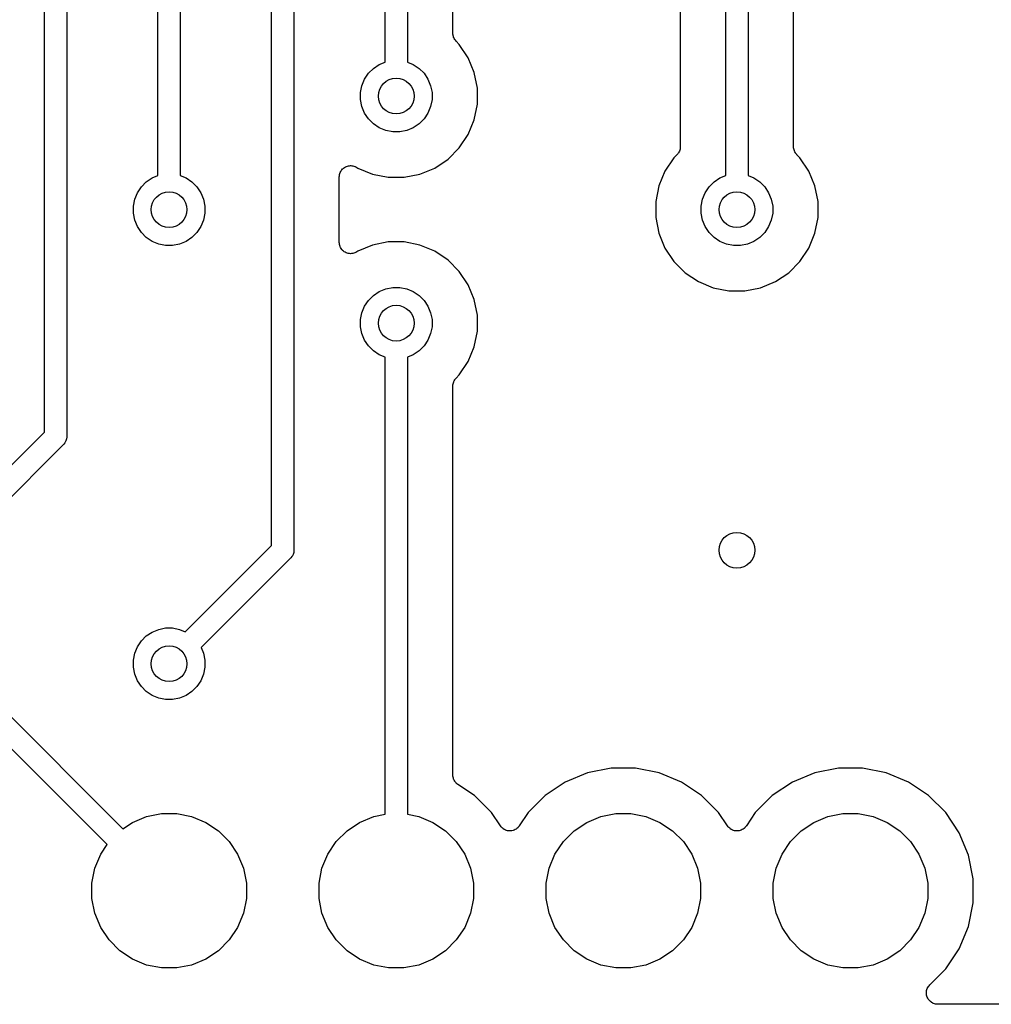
# Model space of a CAD drawing. Extents: x 4.65 to 8.55, y -5.31 to -3.29.
# Tile 17 of 29: x 6.93 to 7.36, y -5.3 to -4.87. Entities that reach past the tile are written whole.
import ezdxf

# ---------------------------------------------------------------- set-up
doc = ezdxf.new("R2010")
doc.units = 0
doc.header["$MEASUREMENT"] = 0
doc.layers.add('BLACK', color=7, linetype='CONTINUOUS')

msp = doc.modelspace()

# ---------------------------------------------------------------- linework, layer by layer
at = {"layer": 'BLACK', "linetype": 'CONTINUOUS'}
for p, q in [((6.94508, -5.04796), (6.94508, -4.05024)), ((6.95492, -4.05204), (6.95492, -5.04976)), ((7.00492, -4.15204), (7.00492, -4.93499)), ((7.04508, -5.09796), (7.04508, -4.23346)), ((7.05492, -4.23346), (7.05492, -5.09976)), ((7.25492, -4.25204), (7.25492, -4.93499)), ((7.27492, -4.92229), (7.27492, -4.26239)), ((7.09508, -4.88499), (7.09508, -4.36501)), ((7.10492, -4.36501), (7.10492, -4.88499)), ((7.12492, -4.87229), (7.12492, -4.37771)), ((7.24508, -4.93499), (7.24508, -4.54976)), ((6.99508, -4.93499), (6.99508, -4.74976)), ((7.22508, -4.78559), (7.22508, -4.92229)), ((7.12497, -4.87275), (7.12492, -4.87229)), ((7.12501, -4.87321), (7.12497, -4.87275)), ((7.12501, -4.87324), (7.12501, -4.87321)), ((7.12502, -4.87327), (7.12501, -4.87324)), ((7.12515, -4.87371), (7.12502, -4.87327)), ((7.12528, -4.87415), (7.12515, -4.87371)), ((7.12529, -4.87418), (7.12528, -4.87415)), ((7.1253, -4.8742), (7.12529, -4.87418)), ((7.12552, -4.87461), (7.1253, -4.8742)), ((7.12573, -4.87502), (7.12552, -4.87461)), ((7.12574, -4.87504), (7.12573, -4.87502)), ((7.12576, -4.87506), (7.12574, -4.87504)), ((7.12605, -4.87542), (7.12576, -4.87506)), ((7.12634, -4.87578), (7.12605, -4.87542)), ((7.12637, -4.87582), (7.12634, -4.87578)), ((7.12639, -4.87583), (7.12637, -4.87582)), ((7.12637, -4.87582), (7.12637, -4.87582)), ((7.12637, -4.87582), (7.12637, -4.87582)), ((7.12777, -4.87721), (7.12639, -4.87583)), ((7.13168, -4.88307), (7.12777, -4.87721)), ((7.08996, -4.88777), (7.09254, -4.88604)), ((7.09254, -4.88604), (7.09508, -4.88499)), ((7.10492, -4.88499), (7.10746, -4.88604)), ((7.10746, -4.88604), (7.11004, -4.88777)), ((7.13437, -4.88957), (7.13168, -4.88307)), ((7.08604, -4.89254), (7.08777, -4.88996)), ((7.08777, -4.88996), (7.08996, -4.88777)), ((7.11004, -4.88777), (7.11223, -4.88996)), ((7.11223, -4.88996), (7.11396, -4.89254)), ((7.13575, -4.89648), (7.13437, -4.88957)), ((7.08425, -4.89845), (7.08486, -4.89541)), ((7.08486, -4.89541), (7.08604, -4.89254)), ((7.11396, -4.89254), (7.11514, -4.89541)), ((7.11514, -4.89541), (7.11575, -4.89845)), ((7.08425, -4.90155), (7.08425, -4.89845)), ((7.11575, -4.89845), (7.11575, -4.90155)), ((7.13575, -4.90352), (7.13575, -4.89648)), ((7.08486, -4.90459), (7.08425, -4.90155)), ((7.08604, -4.90746), (7.08486, -4.90459)), ((7.11514, -4.90459), (7.11396, -4.90746)), ((7.11575, -4.90155), (7.11514, -4.90459)), ((7.13437, -4.91043), (7.13575, -4.90352)), ((7.08777, -4.91004), (7.08604, -4.90746)), ((7.11396, -4.90746), (7.11223, -4.91004)), ((7.08996, -4.91223), (7.08777, -4.91004)), ((7.09254, -4.91396), (7.08996, -4.91223)), ((7.11004, -4.91223), (7.10746, -4.91396)), ((7.11223, -4.91004), (7.11004, -4.91223)), ((7.13168, -4.91693), (7.13437, -4.91043)), ((7.09541, -4.91514), (7.09254, -4.91396)), ((7.09845, -4.91575), (7.09541, -4.91514)), ((7.10155, -4.91575), (7.09845, -4.91575)), ((7.10459, -4.91514), (7.10155, -4.91575)), ((7.10746, -4.91396), (7.10459, -4.91514)), ((7.12777, -4.92279), (7.13168, -4.91693)), ((7.12279, -4.92777), (7.12777, -4.92279)), ((7.22361, -4.92583), (7.22223, -4.92721)), ((7.22391, -4.92547), (7.22361, -4.92583)), ((7.2242, -4.92512), (7.22391, -4.92547)), ((7.22422, -4.9251), (7.2242, -4.92512)), ((7.22423, -4.92508), (7.22422, -4.9251)), ((7.22445, -4.92467), (7.22423, -4.92508)), ((7.22467, -4.92426), (7.22445, -4.92467)), ((7.22468, -4.92424), (7.22467, -4.92426)), ((7.22469, -4.92422), (7.22468, -4.92424)), ((7.22483, -4.92377), (7.22469, -4.92422)), ((7.22497, -4.92333), (7.22483, -4.92377)), ((7.22498, -4.92328), (7.22497, -4.92331)), ((7.22497, -4.92331), (7.22497, -4.92333)), ((7.22503, -4.92282), (7.22498, -4.92328)), ((7.22508, -4.92236), (7.22503, -4.92282)), ((7.22508, -4.92229), (7.22508, -4.92231)), ((7.22508, -4.92231), (7.22508, -4.92231)), ((7.22508, -4.92231), (7.22508, -4.92231)), ((7.22508, -4.92231), (7.22508, -4.92236)), ((7.27497, -4.92275), (7.27492, -4.92229)), ((7.27501, -4.92321), (7.27497, -4.92275)), ((7.27501, -4.92324), (7.27501, -4.92321)), ((7.27502, -4.92327), (7.27501, -4.92324)), ((7.27515, -4.92371), (7.27502, -4.92327)), ((7.27528, -4.92415), (7.27515, -4.92371)), ((7.27529, -4.92418), (7.27528, -4.92415)), ((7.2753, -4.9242), (7.27529, -4.92418)), ((7.27552, -4.92461), (7.2753, -4.9242)), ((7.27573, -4.92502), (7.27552, -4.92461)), ((7.27574, -4.92504), (7.27573, -4.92502)), ((7.27576, -4.92506), (7.27574, -4.92504)), ((7.27605, -4.92542), (7.27576, -4.92506)), ((7.27634, -4.92578), (7.27605, -4.92542)), ((7.27637, -4.92582), (7.27634, -4.92578)), ((7.27639, -4.92583), (7.27637, -4.92582)), ((7.27637, -4.92582), (7.27637, -4.92582)), ((7.27637, -4.92582), (7.27637, -4.92582)), ((7.27777, -4.92721), (7.27639, -4.92583)), ((7.0785, -4.93082), (7.07896, -4.93068)), ((7.07896, -4.93068), (7.07897, -4.93068)), ((7.07897, -4.93068), (7.07898, -4.93068)), ((7.07898, -4.93068), (7.07946, -4.93064)), ((7.07946, -4.93064), (7.07993, -4.93059)), ((7.07993, -4.93059), (7.07995, -4.93059)), ((7.07995, -4.93059), (7.07996, -4.93059)), ((7.07996, -4.93059), (7.08043, -4.93064)), ((7.08043, -4.93064), (7.08091, -4.93069)), ((7.08091, -4.93069), (7.08092, -4.93069)), ((7.08092, -4.93069), (7.08093, -4.93069)), ((7.08093, -4.93069), (7.08139, -4.93084)), ((7.11693, -4.93168), (7.12279, -4.92777)), ((7.22223, -4.92721), (7.21832, -4.93307)), ((7.28168, -4.93307), (7.27777, -4.92721)), ((6.99254, -4.93604), (6.99508, -4.93499)), ((7.00492, -4.93499), (7.00746, -4.93604)), ((7.07492, -4.93552), (7.07498, -4.93504)), ((7.07498, -4.93504), (7.07503, -4.93457)), ((7.07503, -4.93455), (7.07518, -4.93409)), ((7.07503, -4.93456), (7.07503, -4.93455)), ((7.07503, -4.93457), (7.07503, -4.93456)), ((7.07518, -4.93409), (7.07532, -4.93364)), ((7.07532, -4.93363), (7.07533, -4.93362)), ((7.07532, -4.93364), (7.07532, -4.93363)), ((7.07533, -4.93362), (7.07556, -4.9332)), ((7.07556, -4.9332), (7.07578, -4.93278)), ((7.07578, -4.93278), (7.07579, -4.93278)), ((7.07579, -4.93278), (7.0758, -4.93277)), ((7.0758, -4.93277), (7.0761, -4.9324)), ((7.0761, -4.9324), (7.07641, -4.93203)), ((7.07641, -4.93203), (7.07642, -4.93203)), ((7.07642, -4.93202), (7.07679, -4.93172)), ((7.07642, -4.93203), (7.07642, -4.93202)), ((7.07679, -4.93172), (7.07717, -4.93142)), ((7.07717, -4.93142), (7.07717, -4.93141)), ((7.07717, -4.93141), (7.07718, -4.93141)), ((7.07718, -4.93141), (7.07761, -4.93119)), ((7.07761, -4.93119), (7.07803, -4.93096)), ((7.07803, -4.93096), (7.07804, -4.93096)), ((7.07804, -4.93096), (7.07805, -4.93096)), ((7.07805, -4.93096), (7.0785, -4.93082)), ((7.08139, -4.93084), (7.08184, -4.93097)), ((7.08184, -4.93097), (7.08185, -4.93098)), ((7.08185, -4.93098), (7.08186, -4.93098)), ((7.08186, -4.93098), (7.08228, -4.93121)), ((7.08228, -4.93121), (7.0827, -4.93143)), ((7.0827, -4.93143), (7.08307, -4.93168)), ((7.08307, -4.93168), (7.08957, -4.93437)), ((7.08957, -4.93437), (7.09648, -4.93575)), ((7.10352, -4.93575), (7.11043, -4.93437)), ((7.11043, -4.93437), (7.11693, -4.93168)), ((7.21832, -4.93307), (7.21563, -4.93957)), ((7.24254, -4.93604), (7.24508, -4.93499)), ((7.25492, -4.93499), (7.25746, -4.93604)), ((7.28437, -4.93957), (7.28168, -4.93307)), ((6.98777, -4.93996), (6.98996, -4.93777)), ((6.98996, -4.93777), (6.99254, -4.93604)), ((7.00746, -4.93604), (7.01004, -4.93777)), ((7.01004, -4.93777), (7.01223, -4.93996)), ((7.07492, -4.93554), (7.07492, -4.93552)), ((7.07492, -4.93559), (7.07492, -4.93554)), ((7.07492, -4.93554), (7.07492, -4.93554)), ((7.07492, -4.93554), (7.07492, -4.93554)), ((7.07492, -4.96441), (7.07492, -4.93559)), ((7.09648, -4.93575), (7.10352, -4.93575)), ((7.23777, -4.93996), (7.23996, -4.93777)), ((7.23996, -4.93777), (7.24254, -4.93604)), ((7.25746, -4.93604), (7.26004, -4.93777)), ((7.26004, -4.93777), (7.26223, -4.93996)), ((6.98486, -4.94541), (6.98604, -4.94254)), ((6.98604, -4.94254), (6.98777, -4.93996)), ((7.01223, -4.93996), (7.01396, -4.94254)), ((7.01396, -4.94254), (7.01514, -4.94541)), ((7.21563, -4.93957), (7.21425, -4.94648)), ((7.23486, -4.94541), (7.23604, -4.94254)), ((7.23604, -4.94254), (7.23777, -4.93996)), ((7.26223, -4.93996), (7.26396, -4.94254)), ((7.26396, -4.94254), (7.26514, -4.94541)), ((7.28575, -4.94648), (7.28437, -4.93957)), ((6.98425, -4.94845), (6.98486, -4.94541)), ((7.01514, -4.94541), (7.01575, -4.94845)), ((7.21425, -4.94648), (7.21425, -4.95352)), ((7.23425, -4.94845), (7.23486, -4.94541)), ((7.26514, -4.94541), (7.26575, -4.94845)), ((7.28575, -4.95352), (7.28575, -4.94648)), ((6.98425, -4.95155), (6.98425, -4.94845)), ((6.98486, -4.95459), (6.98425, -4.95155)), ((7.01575, -4.95155), (7.01514, -4.95459)), ((7.01575, -4.94845), (7.01575, -4.95155)), ((7.23425, -4.95155), (7.23425, -4.94845)), ((7.23486, -4.95459), (7.23425, -4.95155)), ((7.26575, -4.95155), (7.26514, -4.95459)), ((7.26575, -4.94845), (7.26575, -4.95155)), ((6.98604, -4.95746), (6.98486, -4.95459)), ((7.01514, -4.95459), (7.01396, -4.95746)), ((7.21425, -4.95352), (7.21563, -4.96043)), ((7.23604, -4.95746), (7.23486, -4.95459)), ((7.26514, -4.95459), (7.26396, -4.95746)), ((7.28437, -4.96043), (7.28575, -4.95352)), ((6.98777, -4.96004), (6.98604, -4.95746)), ((6.98996, -4.96223), (6.98777, -4.96004)), ((7.01223, -4.96004), (7.01004, -4.96223)), ((7.01396, -4.95746), (7.01223, -4.96004)), ((7.21563, -4.96043), (7.21832, -4.96693)), ((7.23777, -4.96004), (7.23604, -4.95746)), ((7.23996, -4.96223), (7.23777, -4.96004)), ((7.26223, -4.96004), (7.26004, -4.96223)), ((7.26396, -4.95746), (7.26223, -4.96004)), ((7.28168, -4.96693), (7.28437, -4.96043)), ((6.99254, -4.96396), (6.98996, -4.96223)), ((6.99541, -4.96514), (6.99254, -4.96396)), ((6.99845, -4.96575), (6.99541, -4.96514)), ((7.00459, -4.96514), (7.00155, -4.96575)), ((7.00746, -4.96396), (7.00459, -4.96514)), ((7.01004, -4.96223), (7.00746, -4.96396)), ((7.07497, -4.96488), (7.07492, -4.96441)), ((7.07501, -4.96536), (7.07497, -4.96488)), ((7.07502, -4.96537), (7.07501, -4.96536)), ((7.07502, -4.96538), (7.07502, -4.96537)), ((7.07515, -4.96584), (7.07502, -4.96538)), ((7.09648, -4.96425), (7.08957, -4.96563)), ((7.10352, -4.96425), (7.09648, -4.96425)), ((7.11043, -4.96563), (7.10352, -4.96425)), ((7.24254, -4.96396), (7.23996, -4.96223)), ((7.24541, -4.96514), (7.24254, -4.96396)), ((7.24845, -4.96575), (7.24541, -4.96514)), ((7.25459, -4.96514), (7.25155, -4.96575)), ((7.25746, -4.96396), (7.25459, -4.96514)), ((7.26004, -4.96223), (7.25746, -4.96396)), ((7.00155, -4.96575), (6.99845, -4.96575)), ((7.07529, -4.96629), (7.07515, -4.96584)), ((7.0753, -4.9663), (7.07529, -4.96629)), ((7.0753, -4.96631), (7.0753, -4.9663)), ((7.07552, -4.96674), (7.0753, -4.96631)), ((7.07574, -4.96716), (7.07552, -4.96674)), ((7.07575, -4.96717), (7.07574, -4.96716)), ((7.07576, -4.96718), (7.07575, -4.96717)), ((7.07606, -4.96755), (7.07576, -4.96718)), ((7.07636, -4.96792), (7.07606, -4.96755)), ((7.07637, -4.96792), (7.07636, -4.96792)), ((7.07637, -4.96793), (7.07637, -4.96792)), ((7.07674, -4.96824), (7.07637, -4.96793)), ((7.07711, -4.96854), (7.07674, -4.96824)), ((7.07712, -4.96855), (7.07711, -4.96854)), ((7.07713, -4.96855), (7.07712, -4.96855)), ((7.07755, -4.96878), (7.07713, -4.96855)), ((7.07796, -4.96901), (7.07755, -4.96878)), ((7.07797, -4.96901), (7.07796, -4.96901)), ((7.07798, -4.96902), (7.07797, -4.96901)), ((7.07844, -4.96916), (7.07798, -4.96902)), ((7.07889, -4.9693), (7.07844, -4.96916)), ((7.07891, -4.9693), (7.07889, -4.9693)), ((7.07892, -4.96931), (7.07891, -4.9693)), ((7.07939, -4.96936), (7.07892, -4.96931)), ((7.07986, -4.96941), (7.07939, -4.96936)), ((7.07988, -4.96941), (7.07986, -4.96941)), ((7.07989, -4.96941), (7.07988, -4.96941)), ((7.08036, -4.96937), (7.07989, -4.96941)), ((7.08084, -4.96932), (7.08036, -4.96937)), ((7.08085, -4.96932), (7.08084, -4.96932)), ((7.08086, -4.96932), (7.08085, -4.96932)), ((7.08131, -4.96919), (7.08086, -4.96932)), ((7.08177, -4.96905), (7.08131, -4.96919)), ((7.08178, -4.96905), (7.08177, -4.96905)), ((7.08179, -4.96904), (7.08178, -4.96905)), ((7.08221, -4.96883), (7.08179, -4.96904)), ((7.08264, -4.9686), (7.08221, -4.96883)), ((7.08266, -4.96859), (7.08264, -4.9686)), ((7.0827, -4.96857), (7.08266, -4.96859)), ((7.08266, -4.96859), (7.08266, -4.96859)), ((7.08266, -4.96859), (7.08266, -4.96859)), ((7.08307, -4.96832), (7.0827, -4.96857)), ((7.08957, -4.96563), (7.08307, -4.96832)), ((7.11693, -4.96832), (7.11043, -4.96563)), ((7.12279, -4.97223), (7.11693, -4.96832)), ((7.21832, -4.96693), (7.22223, -4.97279)), ((7.25155, -4.96575), (7.24845, -4.96575)), ((7.27777, -4.97279), (7.28168, -4.96693)), ((7.12777, -4.97721), (7.12279, -4.97223)), ((7.22223, -4.97279), (7.22721, -4.97777)), ((7.27279, -4.97777), (7.27777, -4.97279)), ((7.13168, -4.98307), (7.12777, -4.97721)), ((7.22721, -4.97777), (7.23307, -4.98168)), ((7.26693, -4.98168), (7.27279, -4.97777)), ((7.23307, -4.98168), (7.23957, -4.98437)), ((7.26043, -4.98437), (7.26693, -4.98168)), ((7.08996, -4.98777), (7.09254, -4.98604)), ((7.09254, -4.98604), (7.09541, -4.98486)), ((7.09541, -4.98486), (7.09845, -4.98425)), ((7.09845, -4.98425), (7.10155, -4.98425)), ((7.10155, -4.98425), (7.10459, -4.98486)), ((7.10459, -4.98486), (7.10746, -4.98604)), ((7.10746, -4.98604), (7.11004, -4.98777)), ((7.13437, -4.98957), (7.13168, -4.98307)), ((7.23957, -4.98437), (7.24648, -4.98575)), ((7.24648, -4.98575), (7.25352, -4.98575)), ((7.25352, -4.98575), (7.26043, -4.98437)), ((7.08604, -4.99254), (7.08777, -4.98996)), ((7.08777, -4.98996), (7.08996, -4.98777)), ((7.11004, -4.98777), (7.11223, -4.98996)), ((7.11223, -4.98996), (7.11396, -4.99254)), ((7.13575, -4.99648), (7.13437, -4.98957)), ((7.08425, -4.99845), (7.08486, -4.99541)), ((7.08486, -4.99541), (7.08604, -4.99254)), ((7.11396, -4.99254), (7.11514, -4.99541)), ((7.11514, -4.99541), (7.11575, -4.99845)), ((7.08425, -5.00155), (7.08425, -4.99845)), ((7.11575, -4.99845), (7.11575, -5.00155)), ((7.13575, -5.00352), (7.13575, -4.99648)), ((7.08486, -5.00459), (7.08425, -5.00155)), ((7.11575, -5.00155), (7.11514, -5.00459)), ((7.13437, -5.01043), (7.13575, -5.00352)), ((7.08604, -5.00746), (7.08486, -5.00459)), ((7.08777, -5.01004), (7.08604, -5.00746)), ((7.11396, -5.00746), (7.11223, -5.01004)), ((7.11514, -5.00459), (7.11396, -5.00746)), ((7.08996, -5.01223), (7.08777, -5.01004)), ((7.09254, -5.01396), (7.08996, -5.01223)), ((7.11004, -5.01223), (7.10746, -5.01396)), ((7.11223, -5.01004), (7.11004, -5.01223)), ((7.13168, -5.01693), (7.13437, -5.01043)), ((7.09508, -5.01501), (7.09254, -5.01396)), ((7.09508, -5.21631), (7.09508, -5.01501)), ((7.10746, -5.01396), (7.10492, -5.01501)), ((7.10492, -5.01501), (7.10492, -5.21631)), ((7.12777, -5.02279), (7.13168, -5.01693)), ((7.12517, -5.02622), (7.12531, -5.02578)), ((7.12531, -5.02578), (7.12532, -5.02576)), ((7.12532, -5.02576), (7.12533, -5.02574)), ((7.12533, -5.02574), (7.12555, -5.02533)), ((7.12555, -5.02533), (7.12577, -5.02492)), ((7.12577, -5.02492), (7.12578, -5.0249)), ((7.12578, -5.0249), (7.1258, -5.02488)), ((7.1258, -5.02488), (7.12609, -5.02453)), ((7.12609, -5.02453), (7.12639, -5.02417)), ((7.12639, -5.02417), (7.12777, -5.02279)), ((7.12492, -5.02764), (7.12497, -5.02718)), ((7.12492, -5.02769), (7.12492, -5.02764)), ((7.12492, -5.02769), (7.12492, -5.02769)), ((7.12492, -5.02769), (7.12492, -5.02769)), ((7.12492, -5.02771), (7.12492, -5.02769)), ((7.12492, -5.19903), (7.12492, -5.02771)), ((7.12497, -5.02718), (7.12502, -5.02672)), ((7.12502, -5.02672), (7.12503, -5.02669)), ((7.12503, -5.02667), (7.12517, -5.02622)), ((7.12503, -5.02669), (7.12503, -5.02667)), ((6.90713, -5.08591), (6.94508, -5.04796)), ((6.95457, -5.05189), (6.95413, -5.05271)), ((6.95485, -5.05096), (6.95457, -5.05189)), ((6.95492, -5.05024), (6.95485, -5.05096)), ((6.95492, -5.04976), (6.95494, -5.05)), ((6.95494, -5.05), (6.95492, -5.05024)), ((6.95492, -5.05024), (6.95492, -5.05024)), ((6.95331, -5.05365), (6.91409, -5.09287)), ((6.9535, -5.0535), (6.95331, -5.05365)), ((6.95365, -5.05331), (6.9535, -5.0535)), ((6.95411, -5.05275), (6.95365, -5.05331)), ((6.95365, -5.05331), (6.95365, -5.05331)), ((6.95413, -5.05271), (6.95411, -5.05275)), ((7.00713, -5.13591), (7.04508, -5.09796)), ((7.05492, -5.09976), (7.05495, -5.1)), ((7.05331, -5.10365), (7.01409, -5.14287)), ((7.0535, -5.1035), (7.05331, -5.10365)), ((7.05365, -5.10331), (7.0535, -5.1035)), ((7.05406, -5.10281), (7.05365, -5.10331)), ((7.05365, -5.10331), (7.05365, -5.10331)), ((7.05411, -5.10275), (7.05406, -5.10281)), ((7.05457, -5.10189), (7.05411, -5.10275)), ((7.05485, -5.10096), (7.05457, -5.10189)), ((7.05492, -5.10024), (7.05485, -5.10096)), ((7.05495, -5.1), (7.05492, -5.10024)), ((7.05492, -5.10024), (7.05492, -5.10024)), ((6.99541, -5.13486), (6.99845, -5.13425)), ((6.99845, -5.13425), (7.00155, -5.13425)), ((7.00155, -5.13425), (7.00459, -5.13486)), ((6.98777, -5.13996), (6.98996, -5.13777)), ((6.98996, -5.13777), (6.99254, -5.13604)), ((6.99254, -5.13604), (6.99541, -5.13486)), ((7.00459, -5.13486), (7.00713, -5.13591)), ((6.98486, -5.14541), (6.98604, -5.14254)), ((6.98604, -5.14254), (6.98777, -5.13996)), ((7.01409, -5.14287), (7.01514, -5.14541)), ((6.90365, -5.14669), (6.97966, -5.2227)), ((6.98425, -5.14845), (6.98486, -5.14541)), ((7.01514, -5.14541), (7.01575, -5.14845)), ((6.98425, -5.15155), (6.98425, -5.14845)), ((6.98486, -5.15459), (6.98425, -5.15155)), ((7.01575, -5.15155), (7.01514, -5.15459)), ((7.01575, -5.14845), (7.01575, -5.15155)), ((6.9727, -5.22966), (6.89669, -5.15365)), ((6.98604, -5.15746), (6.98486, -5.15459)), ((7.01514, -5.15459), (7.01396, -5.15746)), ((6.98777, -5.16004), (6.98604, -5.15746)), ((6.98996, -5.16223), (6.98777, -5.16004)), ((7.01223, -5.16004), (7.01004, -5.16223)), ((7.01396, -5.15746), (7.01223, -5.16004)), ((6.99254, -5.16396), (6.98996, -5.16223)), ((6.99541, -5.16514), (6.99254, -5.16396)), ((7.00746, -5.16396), (7.00459, -5.16514)), ((7.01004, -5.16223), (7.00746, -5.16396)), ((6.99845, -5.16575), (6.99541, -5.16514)), ((7.00155, -5.16575), (6.99845, -5.16575)), ((7.00459, -5.16514), (7.00155, -5.16575)), ((7.12497, -5.1995), (7.12492, -5.19903)), ((7.12501, -5.19996), (7.12497, -5.1995)), ((7.18425, -5.19808), (7.17442, -5.20215)), ((7.19468, -5.196), (7.18425, -5.19808)), ((7.20532, -5.196), (7.19468, -5.196)), ((7.21575, -5.19808), (7.20532, -5.196)), ((7.22558, -5.20215), (7.21575, -5.19808)), ((7.28425, -5.19808), (7.27442, -5.20215)), ((7.29468, -5.196), (7.28425, -5.19808)), ((7.30532, -5.196), (7.29468, -5.196)), ((7.31575, -5.19808), (7.30532, -5.196)), ((7.32558, -5.20215), (7.31575, -5.19808)), ((7.12501, -5.19998), (7.12501, -5.19996)), ((7.12502, -5.20001), (7.12501, -5.19998)), ((7.12515, -5.20045), (7.12502, -5.20001)), ((7.12528, -5.20089), (7.12515, -5.20045)), ((7.12529, -5.20092), (7.12528, -5.20089)), ((7.1253, -5.20094), (7.12529, -5.20092)), ((7.12552, -5.20135), (7.1253, -5.20094)), ((7.12573, -5.20176), (7.12552, -5.20135)), ((7.12575, -5.20178), (7.12573, -5.20176)), ((7.12576, -5.2018), (7.12575, -5.20178)), ((7.12605, -5.20216), (7.12576, -5.2018)), ((7.12634, -5.20252), (7.12605, -5.20216)), ((7.12636, -5.20254), (7.12634, -5.20252)), ((7.12637, -5.20256), (7.12636, -5.20254)), ((7.12673, -5.20285), (7.12637, -5.20256)), ((7.12709, -5.20315), (7.12673, -5.20285)), ((7.12712, -5.20318), (7.12709, -5.20315)), ((7.12713, -5.20318), (7.12712, -5.20318)), ((7.12714, -5.20319), (7.12713, -5.20318)), ((7.12713, -5.20318), (7.12713, -5.20318)), ((7.13442, -5.20806), (7.12714, -5.20319)), ((7.17442, -5.20215), (7.16558, -5.20806)), ((7.23442, -5.20806), (7.22558, -5.20215)), ((7.27442, -5.20215), (7.26558, -5.20806)), ((7.33442, -5.20806), (7.32558, -5.20215)), ((7.14194, -5.21558), (7.13442, -5.20806)), ((7.16558, -5.20806), (7.15806, -5.21558)), ((7.24194, -5.21558), (7.23442, -5.20806)), ((7.26558, -5.20806), (7.25806, -5.21558)), ((7.34194, -5.21558), (7.33442, -5.20806)), ((6.99008, -5.21731), (6.99665, -5.216)), ((6.99665, -5.216), (7.00335, -5.216)), ((7.00335, -5.216), (7.00992, -5.21731)), ((7.09008, -5.21731), (7.09508, -5.21631)), ((7.10492, -5.21631), (7.10992, -5.21731)), ((7.14584, -5.22141), (7.14194, -5.21558)), ((7.15806, -5.21558), (7.15416, -5.22141)), ((7.19008, -5.21731), (7.19665, -5.216)), ((7.19665, -5.216), (7.20335, -5.216)), ((7.20335, -5.216), (7.20992, -5.21731)), ((7.24584, -5.22141), (7.24194, -5.21558)), ((7.25806, -5.21558), (7.25416, -5.22141)), ((7.29008, -5.21731), (7.29665, -5.216)), ((7.29665, -5.216), (7.30335, -5.216)), ((7.30335, -5.216), (7.30992, -5.21731)), ((7.34785, -5.22442), (7.34194, -5.21558)), ((6.97966, -5.2227), (6.98389, -5.21987)), ((6.98389, -5.21987), (6.99008, -5.21731)), ((7.00992, -5.21731), (7.01611, -5.21987)), ((7.01611, -5.21987), (7.02167, -5.22359)), ((7.07833, -5.22359), (7.08389, -5.21987)), ((7.08389, -5.21987), (7.09008, -5.21731)), ((7.10992, -5.21731), (7.11611, -5.21987)), ((7.11611, -5.21987), (7.12167, -5.22359)), ((7.17833, -5.22359), (7.18389, -5.21987)), ((7.18389, -5.21987), (7.19008, -5.21731)), ((7.20992, -5.21731), (7.21611, -5.21987)), ((7.21611, -5.21987), (7.22167, -5.22359)), ((7.27833, -5.22359), (7.28389, -5.21987)), ((7.28389, -5.21987), (7.29008, -5.21731)), ((7.30992, -5.21731), (7.31611, -5.21987)), ((7.31611, -5.21987), (7.32167, -5.22359)), ((7.02167, -5.22359), (7.02641, -5.22833)), ((7.07359, -5.22833), (7.07833, -5.22359)), ((7.12167, -5.22359), (7.12641, -5.22833)), ((7.14614, -5.22178), (7.14584, -5.22141)), ((7.14644, -5.22215), (7.14614, -5.22178)), ((7.14645, -5.22216), (7.14644, -5.22215)), ((7.14646, -5.22217), (7.14645, -5.22216)), ((7.14682, -5.22246), (7.14646, -5.22217)), ((7.14719, -5.22277), (7.14682, -5.22246)), ((7.1472, -5.22278), (7.14719, -5.22277)), ((7.14721, -5.22279), (7.1472, -5.22278)), ((7.14763, -5.22301), (7.14721, -5.22279)), ((7.14805, -5.22324), (7.14763, -5.22301)), ((7.14806, -5.22324), (7.14805, -5.22324)), ((7.14807, -5.22325), (7.14806, -5.22324)), ((7.14853, -5.22339), (7.14807, -5.22325)), ((7.14898, -5.22353), (7.14853, -5.22339)), ((7.14899, -5.22353), (7.14898, -5.22353)), ((7.14901, -5.22353), (7.14899, -5.22353)), ((7.14948, -5.22358), (7.14901, -5.22353)), ((7.14995, -5.22363), (7.14948, -5.22358)), ((7.14997, -5.22363), (7.14995, -5.22363)), ((7.14998, -5.22363), (7.14997, -5.22363)), ((7.15045, -5.22359), (7.14998, -5.22363)), ((7.15092, -5.22355), (7.15045, -5.22359)), ((7.15094, -5.22354), (7.15092, -5.22355)), ((7.15095, -5.22354), (7.15094, -5.22354)), ((7.15141, -5.22341), (7.15095, -5.22354)), ((7.15186, -5.22327), (7.15141, -5.22341)), ((7.15187, -5.22327), (7.15186, -5.22327)), ((7.15189, -5.22326), (7.15187, -5.22327)), ((7.15231, -5.22304), (7.15189, -5.22326)), ((7.15273, -5.22282), (7.15231, -5.22304)), ((7.15274, -5.22282), (7.15273, -5.22282)), ((7.15275, -5.22281), (7.15274, -5.22282)), ((7.15312, -5.22251), (7.15275, -5.22281)), ((7.15349, -5.22221), (7.15312, -5.22251)), ((7.1535, -5.2222), (7.15349, -5.22221)), ((7.15351, -5.2222), (7.1535, -5.2222)), ((7.15381, -5.22183), (7.15351, -5.2222)), ((7.15412, -5.22147), (7.15381, -5.22183)), ((7.15413, -5.22145), (7.15412, -5.22147)), ((7.15416, -5.22141), (7.15413, -5.22145)), ((7.15413, -5.22145), (7.15413, -5.22145)), ((7.15413, -5.22145), (7.15413, -5.22145)), ((7.17359, -5.22833), (7.17833, -5.22359)), ((7.22167, -5.22359), (7.22641, -5.22833)), ((7.24614, -5.22178), (7.24584, -5.22141)), ((7.24644, -5.22215), (7.24614, -5.22178)), ((7.24645, -5.22216), (7.24644, -5.22215)), ((7.24646, -5.22217), (7.24645, -5.22216)), ((7.24682, -5.22246), (7.24646, -5.22217)), ((7.24719, -5.22277), (7.24682, -5.22246)), ((7.2472, -5.22278), (7.24719, -5.22277)), ((7.24721, -5.22279), (7.2472, -5.22278)), ((7.24763, -5.22301), (7.24721, -5.22279)), ((7.24805, -5.22324), (7.24763, -5.22301)), ((7.24806, -5.22324), (7.24805, -5.22324)), ((7.24807, -5.22325), (7.24806, -5.22324)), ((7.24853, -5.22339), (7.24807, -5.22325)), ((7.24898, -5.22353), (7.24853, -5.22339)), ((7.24899, -5.22353), (7.24898, -5.22353)), ((7.24901, -5.22353), (7.24899, -5.22353)), ((7.24948, -5.22358), (7.24901, -5.22353)), ((7.24995, -5.22363), (7.24948, -5.22358)), ((7.24997, -5.22363), (7.24995, -5.22363)), ((7.24998, -5.22363), (7.24997, -5.22363)), ((7.25045, -5.22359), (7.24998, -5.22363)), ((7.25092, -5.22355), (7.25045, -5.22359)), ((7.25094, -5.22354), (7.25092, -5.22355)), ((7.25095, -5.22354), (7.25094, -5.22354)), ((7.25141, -5.22341), (7.25095, -5.22354)), ((7.25186, -5.22327), (7.25141, -5.22341)), ((7.25187, -5.22327), (7.25186, -5.22327)), ((7.25189, -5.22326), (7.25187, -5.22327)), ((7.25231, -5.22304), (7.25189, -5.22326)), ((7.25273, -5.22282), (7.25231, -5.22304)), ((7.25274, -5.22282), (7.25273, -5.22282)), ((7.25275, -5.22281), (7.25274, -5.22282)), ((7.25312, -5.22251), (7.25275, -5.22281)), ((7.25349, -5.22221), (7.25312, -5.22251)), ((7.2535, -5.2222), (7.25349, -5.22221)), ((7.25351, -5.2222), (7.2535, -5.2222)), ((7.25381, -5.22183), (7.25351, -5.2222)), ((7.25412, -5.22147), (7.25381, -5.22183)), ((7.25413, -5.22145), (7.25412, -5.22147)), ((7.25416, -5.22141), (7.25413, -5.22145)), ((7.25413, -5.22145), (7.25413, -5.22145)), ((7.25413, -5.22145), (7.25413, -5.22145)), ((7.27359, -5.22833), (7.27833, -5.22359)), ((7.32167, -5.22359), (7.32641, -5.22833)), ((7.35192, -5.23425), (7.34785, -5.22442)), ((6.96987, -5.23389), (6.9727, -5.22966)), ((7.02641, -5.22833), (7.03013, -5.23389)), ((7.06987, -5.23389), (7.07359, -5.22833)), ((7.12641, -5.22833), (7.13013, -5.23389)), ((7.16987, -5.23389), (7.17359, -5.22833)), ((7.22641, -5.22833), (7.23013, -5.23389)), ((7.26987, -5.23389), (7.27359, -5.22833)), ((7.32641, -5.22833), (7.33013, -5.23389)), ((6.96731, -5.24008), (6.96987, -5.23389)), ((7.03013, -5.23389), (7.03269, -5.24008)), ((7.06731, -5.24008), (7.06987, -5.23389)), ((7.13013, -5.23389), (7.13269, -5.24008)), ((7.16731, -5.24008), (7.16987, -5.23389)), ((7.23013, -5.23389), (7.23269, -5.24008)), ((7.26731, -5.24008), (7.26987, -5.23389)), ((7.33013, -5.23389), (7.33269, -5.24008)), ((7.354, -5.24468), (7.35192, -5.23425)), ((6.966, -5.24665), (6.96731, -5.24008)), ((7.03269, -5.24008), (7.034, -5.24665)), ((7.066, -5.24665), (7.06731, -5.24008)), ((7.13269, -5.24008), (7.134, -5.24665)), ((7.166, -5.24665), (7.16731, -5.24008)), ((7.23269, -5.24008), (7.234, -5.24665)), ((7.266, -5.24665), (7.26731, -5.24008)), ((7.33269, -5.24008), (7.334, -5.24665)), ((6.966, -5.25335), (6.966, -5.24665)), ((7.034, -5.24665), (7.034, -5.25335)), ((7.066, -5.25335), (7.066, -5.24665)), ((7.134, -5.24665), (7.134, -5.25335)), ((7.166, -5.25335), (7.166, -5.24665)), ((7.234, -5.24665), (7.234, -5.25335)), ((7.266, -5.25335), (7.266, -5.24665)), ((7.334, -5.24665), (7.334, -5.25335)), ((7.354, -5.25532), (7.354, -5.24468)), ((6.96731, -5.25992), (6.966, -5.25335)), ((7.034, -5.25335), (7.03269, -5.25992)), ((7.06731, -5.25992), (7.066, -5.25335)), ((7.134, -5.25335), (7.13269, -5.25992)), ((7.16731, -5.25992), (7.166, -5.25335)), ((7.234, -5.25335), (7.23269, -5.25992)), ((7.26731, -5.25992), (7.266, -5.25335)), ((7.334, -5.25335), (7.33269, -5.25992)), ((7.35192, -5.26575), (7.354, -5.25532)), ((6.96987, -5.26611), (6.96731, -5.25992)), ((7.03269, -5.25992), (7.03013, -5.26611)), ((7.06987, -5.26611), (7.06731, -5.25992)), ((7.13269, -5.25992), (7.13013, -5.26611)), ((7.16987, -5.26611), (7.16731, -5.25992)), ((7.23269, -5.25992), (7.23013, -5.26611)), ((7.26987, -5.26611), (7.26731, -5.25992)), ((7.33269, -5.25992), (7.33013, -5.26611)), ((6.97359, -5.27167), (6.96987, -5.26611)), ((7.03013, -5.26611), (7.02641, -5.27167)), ((7.07359, -5.27167), (7.06987, -5.26611)), ((7.13013, -5.26611), (7.12641, -5.27167)), ((7.17359, -5.27167), (7.16987, -5.26611)), ((7.23013, -5.26611), (7.22641, -5.27167)), ((7.27359, -5.27167), (7.26987, -5.26611)), ((7.33013, -5.26611), (7.32641, -5.27167)), ((7.34785, -5.27558), (7.35192, -5.26575)), ((6.97833, -5.27641), (6.97359, -5.27167)), ((7.02641, -5.27167), (7.02167, -5.27641)), ((7.07833, -5.27641), (7.07359, -5.27167)), ((7.12641, -5.27167), (7.12167, -5.27641)), ((7.17833, -5.27641), (7.17359, -5.27167)), ((7.22641, -5.27167), (7.22167, -5.27641)), ((7.27833, -5.27641), (7.27359, -5.27167)), ((7.32641, -5.27167), (7.32167, -5.27641)), ((6.98389, -5.28013), (6.97833, -5.27641)), ((7.02167, -5.27641), (7.01611, -5.28013)), ((7.08389, -5.28013), (7.07833, -5.27641)), ((7.12167, -5.27641), (7.11611, -5.28013)), ((7.18389, -5.28013), (7.17833, -5.27641)), ((7.22167, -5.27641), (7.21611, -5.28013)), ((7.28389, -5.28013), (7.27833, -5.27641)), ((7.32167, -5.27641), (7.31611, -5.28013)), ((7.34194, -5.28442), (7.34785, -5.27558)), ((6.99008, -5.28269), (6.98389, -5.28013)), ((7.01611, -5.28013), (7.00992, -5.28269)), ((7.09008, -5.28269), (7.08389, -5.28013)), ((7.11611, -5.28013), (7.10992, -5.28269)), ((7.19008, -5.28269), (7.18389, -5.28013)), ((7.21611, -5.28013), (7.20992, -5.28269)), ((7.29008, -5.28269), (7.28389, -5.28013)), ((7.31611, -5.28013), (7.30992, -5.28269)), ((6.99665, -5.284), (6.99008, -5.28269)), ((7.00335, -5.284), (6.99665, -5.284)), ((7.00992, -5.28269), (7.00335, -5.284)), ((7.09665, -5.284), (7.09008, -5.28269)), ((7.10335, -5.284), (7.09665, -5.284)), ((7.10992, -5.28269), (7.10335, -5.284)), ((7.19665, -5.284), (7.19008, -5.28269)), ((7.20335, -5.284), (7.19665, -5.284)), ((7.20992, -5.28269), (7.20335, -5.284)), ((7.29665, -5.284), (7.29008, -5.28269)), ((7.30335, -5.284), (7.29665, -5.284)), ((7.30992, -5.28269), (7.30335, -5.284)), ((7.3349, -5.29146), (7.34194, -5.28442)), ((7.33344, -5.29497), (7.33349, -5.29449)), ((7.33344, -5.29498), (7.33344, -5.29497)), ((7.33344, -5.29497), (7.33344, -5.29497)), ((7.33348, -5.29546), (7.33344, -5.29498)), ((7.33349, -5.29449), (7.33354, -5.29401)), ((7.33354, -5.29399), (7.33368, -5.29353)), ((7.33354, -5.294), (7.33354, -5.29399)), ((7.33354, -5.29401), (7.33354, -5.294)), ((7.33368, -5.29353), (7.33382, -5.29308)), ((7.33382, -5.29308), (7.33383, -5.29307)), ((7.33383, -5.29306), (7.33406, -5.29263)), ((7.33383, -5.29307), (7.33383, -5.29306)), ((7.33406, -5.29263), (7.33428, -5.29222)), ((7.33428, -5.29222), (7.33429, -5.29221)), ((7.33429, -5.2922), (7.3346, -5.29184)), ((7.33429, -5.29221), (7.33429, -5.2922)), ((7.3346, -5.29184), (7.3349, -5.29146)), ((7.33353, -5.29594), (7.33348, -5.29546)), ((7.33353, -5.29595), (7.33353, -5.29594)), ((7.33367, -5.29641), (7.33353, -5.29595)), ((7.33353, -5.29595), (7.33353, -5.29595)), ((7.3338, -5.29687), (7.33367, -5.29641)), ((7.33381, -5.29688), (7.3338, -5.29687)), ((7.33381, -5.29689), (7.33381, -5.29688)), ((7.33403, -5.29731), (7.33381, -5.29689)), ((7.33425, -5.29774), (7.33403, -5.29731)), ((7.33426, -5.29774), (7.33425, -5.29774)), ((7.33426, -5.29775), (7.33426, -5.29774)), ((7.33457, -5.29813), (7.33426, -5.29775)), ((7.33487, -5.2985), (7.33457, -5.29813)), ((7.33488, -5.29851), (7.33487, -5.2985)), ((7.33487, -5.2985), (7.33487, -5.2985)), ((7.33525, -5.29882), (7.33488, -5.29851)), ((7.33561, -5.29913), (7.33525, -5.29882)), ((7.33562, -5.29913), (7.33561, -5.29913)), ((7.33563, -5.29914), (7.33562, -5.29913)), ((7.33605, -5.29937), (7.33563, -5.29914)), ((7.33647, -5.2996), (7.33605, -5.29937)), ((7.33648, -5.2996), (7.33647, -5.2996)), ((7.33694, -5.29975), (7.33648, -5.2996)), ((7.33648, -5.2996), (7.33648, -5.2996)), ((7.3374, -5.29989), (7.33694, -5.29975)), ((7.33741, -5.29989), (7.3374, -5.29989)), ((7.33742, -5.29989), (7.33741, -5.29989)), ((7.33789, -5.29995), (7.33742, -5.29989)), ((7.33837, -5.3), (7.33789, -5.29995)), ((7.33839, -5.3), (7.33837, -5.3)), ((7.33844, -5.3), (7.33839, -5.3)), ((7.33839, -5.3), (7.33839, -5.3)), ((7.33839, -5.3), (7.33839, -5.3)), ((7.46156, -5.3), (7.33844, -5.3))]:
    msp.add_line(p, q, dxfattribs=at)
at = {"layer": 'BLACK'}
for centre in [(7.1, -4.9), (7, -4.95), (7.25, -4.95), (7.1, -5), (7.25, -5.1), (7, -5.15)]:
    msp.add_circle(centre, 0.00787, dxfattribs=at)

doc.saveas('drawing.dxf')
